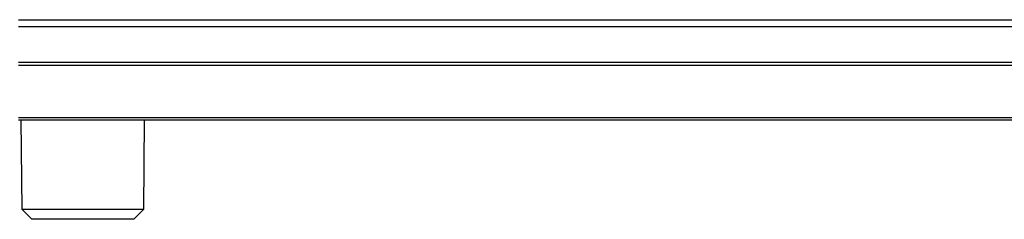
# Model space of a CAD drawing. Header units: millimetres. Extents: x 0 to 840, y 0 to 594.
# Tile 8 of 77: x 128.63 to 148.55, y 265.69 to 269.73. Entities that reach past the tile are written whole.
import ezdxf

# ---------------------------------------------------------------- set-up
doc = ezdxf.new("R2010")
doc.units = ezdxf.units.MM
doc.header["$LTSCALE"] = 2
doc.linetypes.add('SLD-Solid', pattern=[0])

msp = doc.modelspace()

# ---------------------------------------------------------------- linework, layer by layer
at = {"color": 7, "linetype": 'SLD-Solid', "lineweight": 25}
for p, q in [((128.608, 269.726), (196.708, 269.726)), ((196.708, 269.584), (128.608, 269.584)), ((128.608, 268.865), (196.708, 268.865)), ((128.606, 268.807), (196.708, 268.807)), ((128.608, 267.752), (189.477, 267.752)), ((189.418, 267.693), (128.608, 267.693)), ((128.658, 267.693), (128.673, 265.895)), ((131.142, 265.895), (131.158, 267.693)), ((128.673, 265.895), (128.875, 265.693)), ((128.673, 265.895), (131.142, 265.895)), ((130.94, 265.693), (131.142, 265.895)), ((130.94, 265.693), (128.875, 265.693))]:
    msp.add_line(p, q, dxfattribs=at)

doc.saveas('drawing.dxf')
